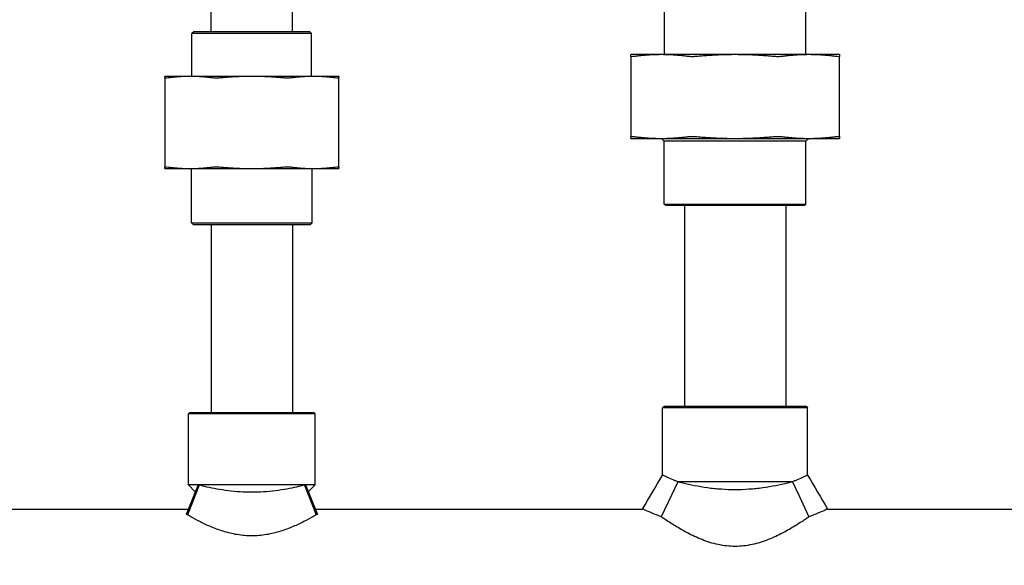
# Model space of a CAD drawing. Header units: inches. Extents: x 5 to 1128, y -85 to 748.
# Tile 24 of 256: x 141.1 to 151.29, y 199.86 to 205.5. Entities that reach past the tile are written whole.
import ezdxf

# ---------------------------------------------------------------- set-up
doc = ezdxf.new("R2010")
doc.units = ezdxf.units.IN
doc.header["$LTSCALE"] = 32
doc.header["$MEASUREMENT"] = 0
doc.layers.add('Dimension (ANSI)', color=7, linetype='Continuous', lineweight=25)
doc.layers.add('Visible (ANSI)', color=7, linetype='Continuous', lineweight=30)
doc.styles.add('Note Text (ANSI)', font='tahoma.ttf')
doc.dimstyles.new('SB Fraction-16 (ANSI)', dxfattribs={"dimscale": 32, "dimtxt": 0.125, "dimasz": 0.098425, "dimexe": 0.125, "dimexo": 0.0625, "dimgap": 0.031496, "dimtad": 0, "dimtih": 1, "dimtoh": 1, "dimdec": 4, "dimrnd": 1e-08, "dimzin": 0, "dimdsep": 46, "dimlunit": 5, "dimtxsty": 'Note Text (ANSI)', "dimcen": 0.09, "dimdle": 0.393701, "dimclrd": 256, "dimclre": 256, "dimclrt": 256, "dimadec": 0, "dimazin": 3, "dimtfac": 0.96, "dimtofl": 0, "dimtmove": 0, "dimatfit": 3, "dimfxl": 1, "dimfrac": 2, "dimtolj": 1, "dimtzin": 12, "dimlwd": -1, "dimlwe": -1, "dimarcsym": 0})

# ---------------------------------------------------------------- blocks, each defined once
blk = doc.blocks.new('*D16')
at = {"layer": 'Defpoints', "color": 0, "transparency": 16777216}
for p in [(170.807, 474.984), (79.917, 156.272), (130.87, 156.272)]:
    blk.add_point(p, dxfattribs=at)
at = {"layer": 'Dimension (ANSI)', "transparency": 16777216}
for p, q in [((168.807, 474.984), (75.917, 474.984)), ((79.917, 471.834), (79.917, 330.661)), ((79.917, 159.422), (79.917, 323.595)), ((128.87, 156.272), (75.917, 156.272))]:
    blk.add_line(p, q, dxfattribs=at)
for points in [[(79.392, 471.834), (80.442, 471.834), (79.917, 474.984)], [(79.392, 159.422), (80.442, 159.422), (79.917, 156.272)]]:
    blk.add_solid(points, dxfattribs=at)
at = {"layer": 'Dimension (ANSI)', "transparency": 16777216, "insert": (67.714, 329.653), "char_height": 4, "attachment_point": 1, "style": 'Note Text (ANSI)'}
blk.add_mtext('\\A1;318 11/16', dxfattribs=at)

msp = doc.modelspace()

# ---------------------------------------------------------------- linework, layer by layer
at = {"layer": 'Visible (ANSI)'}
for p, q in [((143.923, 205.37808), (143.923, 207.60958)), ((143.083, 205.37808), (143.083, 207.2462)), ((147.77175, 205.13908), (147.77175, 205.81245)), ((149.23425, 205.13908), (149.23425, 205.81245)), ((142.90509, 205.37808), (142.88425, 205.35724)), ((144.12175, 205.35724), (142.88425, 205.35724)), ((142.88425, 204.91408), (142.88425, 205.35724)), ((142.90509, 205.37808), (144.10092, 205.37808)), ((144.10092, 205.37808), (144.12175, 205.35724)), ((144.12175, 204.91408), (144.12175, 205.35724)), ((147.73933, 205.13908), (147.423, 205.13908)), ((147.423, 205.12028), (147.423, 204.29188)), ((148.503, 205.13908), (147.73933, 205.13908)), ((149.26668, 205.13908), (148.503, 205.13908)), ((149.583, 205.13908), (149.26668, 205.13908)), ((149.583, 204.29188), (149.583, 205.12028)), ((142.86661, 204.91408), (142.603, 204.91408)), ((142.603, 204.8992), (142.603, 203.97646)), ((143.503, 204.91408), (142.86661, 204.91408)), ((144.1394, 204.91408), (143.503, 204.91408)), ((144.403, 204.91408), (144.1394, 204.91408)), ((144.403, 203.97646), (144.403, 204.8992)), ((147.423, 204.27308), (147.73933, 204.27308)), ((147.73933, 204.27308), (148.503, 204.27308)), ((147.7705, 204.24308), (147.7405, 204.27308)), ((149.2355, 204.24308), (147.7705, 204.24308)), ((147.7705, 203.5937), (147.7705, 204.24308)), ((148.503, 204.27308), (149.26668, 204.27308)), ((149.2355, 204.24308), (149.2655, 204.27308)), ((149.2355, 203.5937), (149.2355, 204.24308)), ((149.26668, 204.27308), (149.583, 204.27308)), ((142.603, 203.96158), (142.86661, 203.96158)), ((142.86661, 203.96158), (143.503, 203.96158)), ((142.878, 203.39891), (142.878, 203.96158)), ((143.503, 203.96158), (144.1394, 203.96158)), ((144.128, 203.39891), (144.128, 203.96158)), ((144.1394, 203.96158), (144.403, 203.96158)), ((147.7705, 203.5937), (149.2355, 203.5937)), ((147.78613, 203.57808), (147.7705, 203.5937)), ((149.21988, 203.57808), (147.78613, 203.57808)), ((147.978, 203.57808), (147.978, 201.50308)), ((149.028, 203.57808), (149.028, 201.50308)), ((149.21988, 203.57808), (149.2355, 203.5937)), ((142.878, 203.39891), (144.128, 203.39891)), ((142.89884, 203.37808), (142.878, 203.39891)), ((144.10717, 203.37808), (142.89884, 203.37808)), ((143.083, 203.37808), (143.083, 201.44058)), ((143.923, 203.37808), (143.923, 201.44058)), ((144.10717, 203.37808), (144.128, 203.39891)), ((147.76863, 201.50308), (147.753, 201.48745)), ((149.253, 201.48745), (147.753, 201.48745)), ((147.753, 200.79188), (147.753, 201.48745)), ((147.76863, 201.50308), (149.23738, 201.50308)), ((149.23738, 201.50308), (149.253, 201.48745)), ((149.253, 200.79188), (149.253, 201.48745)), ((142.86238, 201.44058), (142.84675, 201.42495)), ((144.15925, 201.42495), (142.84675, 201.42495)), ((142.84675, 200.69058), (142.84675, 201.42495)), ((142.86238, 201.44058), (144.14363, 201.44058)), ((144.14363, 201.44058), (144.15925, 201.42495)), ((144.15925, 200.69058), (144.15925, 201.42495)), ((142.94769, 200.69058), (142.82495, 200.38545)), ((142.95897, 200.68761), (142.83639, 200.38139)), ((144.15925, 200.69058), (142.84675, 200.69058)), ((142.91873, 200.61859), (142.84675, 200.69058)), ((144.04704, 200.68761), (144.16962, 200.38139)), ((144.05832, 200.69058), (144.18105, 200.38545)), ((144.08727, 200.61859), (144.15925, 200.69058)), ((147.90986, 200.72183), (147.84503, 200.58449)), ((149.09614, 200.72183), (147.90986, 200.72183)), ((149.09614, 200.72183), (149.16097, 200.58449)), ((147.84503, 200.58449), (147.73909, 200.36005)), ((149.16097, 200.58449), (149.26692, 200.36005)), ((139.15888, 200.44058), (142.84713, 200.44058)), ((144.15888, 200.44058), (147.54594, 200.44058)), ((149.46007, 200.44058), (152.84713, 200.44058))]:
    msp.add_line(p, q, dxfattribs=at)
for points, weights in [([(147.423, 205.12028), (147.423, 205.13908), (147.423, 205.13908)], [1.06125151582, 1.04676875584, 1]), ([(147.73933, 205.13908), (147.60387, 205.13908), (147.45961, 205.12028)], [1, 1.04676875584, 1.06125151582]), ([(148.01904, 205.12028), (147.87478, 205.13908), (147.73933, 205.13908)], [1.06125151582, 1.04676875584, 1]), ([(148.503, 205.13908), (148.31144, 205.13908), (148.10743, 205.12028)], [1, 1.04676875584, 1.06125151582]), ([(148.89858, 205.12028), (148.69457, 205.13908), (148.503, 205.13908)], [1.06125151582, 1.04676875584, 1]), ([(149.26668, 205.13908), (149.13122, 205.13908), (148.98696, 205.12028)], [1, 1.04676875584, 1.06125151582]), ([(149.54639, 205.12028), (149.40213, 205.13908), (149.26668, 205.13908)], [1.06125151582, 1.04676875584, 1]), ([(149.583, 205.13908), (149.583, 205.13908), (149.583, 205.12028)], [1, 1.04676875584, 1.06125151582]), ([(142.603, 204.8992), (142.603, 204.91408), (142.603, 204.91408)], [1.06851824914, 1.04951712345, 1]), ([(142.86661, 204.91408), (142.75651, 204.91408), (142.63961, 204.8992)], [1, 1.04951712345, 1.06851824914]), ([(143.0936, 204.8992), (142.97671, 204.91408), (142.86661, 204.91408)], [1.06851824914, 1.04951712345, 1]), ([(143.503, 204.91408), (143.3473, 204.91408), (143.18199, 204.8992)], [1, 1.04951712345, 1.06851824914]), ([(143.82402, 204.8992), (143.65871, 204.91408), (143.503, 204.91408)], [1.06851824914, 1.04951712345, 1]), ([(144.1394, 204.91408), (144.0293, 204.91408), (143.91241, 204.8992)], [1, 1.04951712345, 1.06851824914]), ([(144.36639, 204.8992), (144.2495, 204.91408), (144.1394, 204.91408)], [1.06851824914, 1.04951712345, 1]), ([(144.403, 204.91408), (144.403, 204.91408), (144.403, 204.8992)], [1, 1.04951712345, 1.06851824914]), ([(147.423, 204.27308), (147.423, 204.27308), (147.423, 204.29188)], [1, 1.04676875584, 1.06125151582]), ([(147.45961, 204.29188), (147.60387, 204.27308), (147.73933, 204.27308)], [1.06125151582, 1.04676875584, 1]), ([(147.73933, 204.27308), (147.87478, 204.27308), (148.01904, 204.29188)], [1, 1.04676875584, 1.06125151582]), ([(148.10743, 204.29188), (148.31144, 204.27308), (148.503, 204.27308)], [1.06125151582, 1.04676875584, 1]), ([(148.503, 204.27308), (148.69457, 204.27308), (148.89858, 204.29188)], [1, 1.04676875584, 1.06125151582]), ([(148.98696, 204.29188), (149.13122, 204.27308), (149.26668, 204.27308)], [1.06125151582, 1.04676875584, 1]), ([(149.26668, 204.27308), (149.40213, 204.27308), (149.54639, 204.29188)], [1, 1.04676875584, 1.06125151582]), ([(149.583, 204.29188), (149.583, 204.27308), (149.583, 204.27308)], [1.06125151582, 1.04676875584, 1]), ([(142.603, 203.96158), (142.603, 203.96158), (142.603, 203.97646)], [1, 1.04951712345, 1.06851824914]), ([(142.63961, 203.97646), (142.75651, 203.96158), (142.86661, 203.96158)], [1.06851824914, 1.04951712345, 1]), ([(142.86661, 203.96158), (142.97671, 203.96158), (143.0936, 203.97646)], [1, 1.04951712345, 1.06851824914]), ([(143.18199, 203.97646), (143.3473, 203.96158), (143.503, 203.96158)], [1.06851824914, 1.04951712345, 1]), ([(143.503, 203.96158), (143.65871, 203.96158), (143.82402, 203.97646)], [1, 1.04951712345, 1.06851824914]), ([(143.91241, 203.97646), (144.0293, 203.96158), (144.1394, 203.96158)], [1.06851824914, 1.04951712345, 1]), ([(144.1394, 203.96158), (144.2495, 203.96158), (144.36639, 203.97646)], [1, 1.04951712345, 1.06851824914]), ([(144.403, 203.97646), (144.403, 203.96158), (144.403, 203.96158)], [1.06851824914, 1.04951712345, 1])]:
    msp.add_rational_spline(points, weights, degree=2, dxfattribs=at)
for points, knots in [([(147.45961, 205.12028), (147.44787, 205.11875), (147.43857, 205.11799), (147.42646, 205.11799), (147.423, 205.11875), (147.423, 205.12028)], [0.405588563, 0.405588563, 0.405588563, 0.405588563, 0.526133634, 0.526133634, 0.646678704, 0.646678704, 0.646678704, 0.646678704]), ([(148.10743, 205.12028), (148.09082, 205.11875), (148.07421, 205.11799), (148.04498, 205.11799), (148.03078, 205.11875), (148.01904, 205.12028)], [0.405588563, 0.405588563, 0.405588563, 0.405588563, 0.526133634, 0.526133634, 0.646678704, 0.646678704, 0.646678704, 0.646678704]), ([(148.98696, 205.12028), (148.97522, 205.11875), (148.96103, 205.11799), (148.9318, 205.11799), (148.91518, 205.11875), (148.89858, 205.12028)], [0.405588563, 0.405588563, 0.405588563, 0.405588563, 0.526133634, 0.526133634, 0.646678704, 0.646678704, 0.646678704, 0.646678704]), ([(149.583, 205.12028), (149.583, 205.11875), (149.57954, 205.11799), (149.56743, 205.11799), (149.55813, 205.11875), (149.54639, 205.12028)], [1.30162193, 1.30162193, 1.30162193, 1.30162193, 1.422167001, 1.422167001, 1.542712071, 1.542712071, 1.542712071, 1.542712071]), ([(142.63961, 204.8992), (142.62788, 204.8977), (142.61858, 204.89697), (142.60646, 204.89697), (142.603, 204.8977), (142.603, 204.8992)], [0.414702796, 0.414702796, 0.414702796, 0.414702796, 0.535378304, 0.535378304, 0.656053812, 0.656053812, 0.656053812, 0.656053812]), ([(143.18199, 204.8992), (143.16539, 204.8977), (143.14878, 204.89697), (143.11952, 204.89697), (143.10534, 204.8977), (143.0936, 204.8992)], [0.414702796, 0.414702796, 0.414702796, 0.414702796, 0.535378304, 0.535378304, 0.656053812, 0.656053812, 0.656053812, 0.656053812]), ([(143.91241, 204.8992), (143.90067, 204.8977), (143.88648, 204.89697), (143.85722, 204.89697), (143.84062, 204.8977), (143.82402, 204.8992)], [1.292675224, 1.292675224, 1.292675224, 1.292675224, 1.413350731, 1.413350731, 1.534026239, 1.534026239, 1.534026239, 1.534026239]), ([(144.403, 204.8992), (144.403, 204.8977), (144.39955, 204.89697), (144.38743, 204.89697), (144.37813, 204.8977), (144.36639, 204.8992)], [0.414702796, 0.414702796, 0.414702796, 0.414702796, 0.535378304, 0.535378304, 0.656053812, 0.656053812, 0.656053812, 0.656053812]), ([(147.423, 204.29188), (147.423, 204.29341), (147.42646, 204.29416), (147.43857, 204.29416), (147.44787, 204.29341), (147.45961, 204.29188)], [1.30162193, 1.30162193, 1.30162193, 1.30162193, 1.422167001, 1.422167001, 1.542712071, 1.542712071, 1.542712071, 1.542712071]), ([(148.01904, 204.29188), (148.03078, 204.29341), (148.04498, 204.29416), (148.07421, 204.29416), (148.09082, 204.29341), (148.10743, 204.29188)], [1.30162193, 1.30162193, 1.30162193, 1.30162193, 1.422167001, 1.422167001, 1.542712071, 1.542712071, 1.542712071, 1.542712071]), ([(148.89858, 204.29188), (148.91518, 204.29341), (148.9318, 204.29416), (148.96103, 204.29416), (148.97522, 204.29341), (148.98696, 204.29188)], [1.30162193, 1.30162193, 1.30162193, 1.30162193, 1.422167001, 1.422167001, 1.542712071, 1.542712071, 1.542712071, 1.542712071]), ([(149.54639, 204.29188), (149.55813, 204.29341), (149.56743, 204.29416), (149.57954, 204.29416), (149.583, 204.29341), (149.583, 204.29188)], [0.405588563, 0.405588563, 0.405588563, 0.405588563, 0.526133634, 0.526133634, 0.646678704, 0.646678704, 0.646678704, 0.646678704]), ([(142.603, 203.97646), (142.603, 203.97795), (142.60646, 203.97869), (142.61858, 203.97869), (142.62788, 203.97795), (142.63961, 203.97646)], [1.292675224, 1.292675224, 1.292675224, 1.292675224, 1.413350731, 1.413350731, 1.534026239, 1.534026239, 1.534026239, 1.534026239]), ([(143.0936, 203.97646), (143.10534, 203.97795), (143.11952, 203.97869), (143.14878, 203.97869), (143.16539, 203.97795), (143.18199, 203.97646)], [1.292675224, 1.292675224, 1.292675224, 1.292675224, 1.413350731, 1.413350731, 1.534026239, 1.534026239, 1.534026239, 1.534026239]), ([(143.82402, 203.97646), (143.84062, 203.97795), (143.85722, 203.97869), (143.88648, 203.97869), (143.90067, 203.97795), (143.91241, 203.97646)], [0.414702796, 0.414702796, 0.414702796, 0.414702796, 0.535378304, 0.535378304, 0.656053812, 0.656053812, 0.656053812, 0.656053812]), ([(144.36639, 203.97646), (144.37813, 203.97795), (144.38743, 203.97869), (144.39955, 203.97869), (144.403, 203.97795), (144.403, 203.97646)], [1.292675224, 1.292675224, 1.292675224, 1.292675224, 1.413350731, 1.413350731, 1.534026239, 1.534026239, 1.534026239, 1.534026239]), ([(147.90986, 200.72183), (147.90007, 200.72578), (147.89062, 200.72968), (147.85415, 200.74499), (147.83029, 200.75563), (147.79176, 200.77327), (147.77705, 200.78028), (147.75767, 200.78958), (147.753, 200.79188), (147.753, 200.79188)], [1.7089106, 1.7089106, 1.7089106, 1.7089106, 1.82990272, 1.82990272, 2.19517239, 2.19517239, 2.56044206, 2.56044206, 2.92571172, 2.92571172, 2.92571172, 2.92571172]), ([(149.253, 200.79188), (149.253, 200.79188), (149.24833, 200.78958), (149.22895, 200.78028), (149.21425, 200.77327), (149.17571, 200.75563), (149.15185, 200.74499), (149.11539, 200.72968), (149.10593, 200.72578), (149.09614, 200.72183)], [8.77713517, 8.77713517, 8.77713517, 8.77713517, 9.14240484, 9.14240484, 9.50767451, 9.50767451, 9.87294418, 9.87294418, 9.9939363, 9.9939363, 9.9939363, 9.9939363]), ([(144.04704, 200.68761), (144.02194, 200.68107), (143.99485, 200.67442), (143.9044, 200.65393), (143.82869, 200.63952), (143.66764, 200.61949), (143.58227, 200.61415), (143.42374, 200.61415), (143.33837, 200.61949), (143.17732, 200.63952), (143.1016, 200.65393), (143.01115, 200.67442), (142.98407, 200.68107), (142.95897, 200.68761)], [3.47552048, 3.47552048, 3.47552048, 3.47552048, 3.74398663, 3.74398663, 4.34797725, 4.34797725, 4.95196787, 4.95196787, 5.5559585, 5.5559585, 6.15994912, 6.15994912, 6.42841527, 6.42841527, 6.42841527, 6.42841527]), ([(149.09614, 200.72183), (149.07921, 200.7173), (149.06182, 200.71282), (148.97077, 200.69034), (148.88234, 200.67194), (148.74153, 200.65274), (148.69325, 200.64771), (148.59705, 200.64108), (148.54912, 200.63949), (148.45688, 200.63949), (148.40896, 200.64108), (148.31275, 200.64771), (148.26447, 200.65274), (148.12367, 200.67194), (148.03523, 200.69034), (147.94419, 200.71282), (147.92679, 200.7173), (147.90986, 200.72183)], [4.2072462, 4.2072462, 4.2072462, 4.2072462, 4.37588663, 4.37588663, 5.07872267, 5.07872267, 5.43014068, 5.43014068, 5.7815587, 5.7815587, 6.13297672, 6.13297672, 6.48439473, 6.48439473, 7.18723077, 7.18723077, 7.3558712, 7.3558712, 7.3558712, 7.3558712]), ([(144.16962, 200.38139), (144.15852, 200.37484), (144.1466, 200.3679), (144.10625, 200.34491), (144.07508, 200.32788), (144.00899, 200.2942), (143.97155, 200.27626), (143.88985, 200.24151), (143.84558, 200.22473), (143.75243, 200.19593), (143.70346, 200.18393), (143.6037, 200.16765), (143.5529, 200.16342), (143.503, 200.16342), (143.4531, 200.16342), (143.4023, 200.16765), (143.30255, 200.18393), (143.25357, 200.19593), (143.16043, 200.22473), (143.11616, 200.24151), (143.03445, 200.27626), (142.99702, 200.2942), (142.93093, 200.32788), (142.89976, 200.34491), (142.8594, 200.3679), (142.84748, 200.37484), (142.83639, 200.38139)], [-2.06931275, -2.06931275, -2.06931275, -2.06931275, -1.89775581, -1.89775581, -1.52096116, -1.52096116, -1.14072087, -1.14072087, -0.76048058, -0.76048058, -0.38024029, -0.38024029, 0, 0, 0, 0.38024029, 0.38024029, 0.76048058, 0.76048058, 1.14072087, 1.14072087, 1.52096116, 1.52096116, 1.89775581, 1.89775581, 2.06931275, 2.06931275, 2.06931275, 2.06931275]), ([(147.73909, 200.36005), (147.70459, 200.37334), (147.67315, 200.38608), (147.61478, 200.41038), (147.58948, 200.42137), (147.55506, 200.43647), (147.54594, 200.44058), (147.54594, 200.44058)], [8.68500185, 8.68500185, 8.68500185, 8.68500185, 9.05308502, 9.05308502, 9.48390213, 9.48390213, 9.91471924, 9.91471924, 9.91471924, 9.91471924]), ([(149.46007, 200.44058), (149.46007, 200.44058), (149.45094, 200.43647), (149.41652, 200.42137), (149.39123, 200.41038), (149.33286, 200.38608), (149.30141, 200.37334), (149.26692, 200.36005)], [3.30490641, 3.30490641, 3.30490641, 3.30490641, 3.73572353, 3.73572353, 4.16654064, 4.16654064, 4.53462381, 4.53462381, 4.53462381, 4.53462381]), ([(149.26692, 200.36005), (149.25457, 200.35153), (149.24137, 200.34253), (149.19569, 200.3119), (149.16014, 200.28883), (149.08475, 200.2427), (149.04194, 200.21781), (148.94865, 200.16897), (148.89817, 200.14504), (148.79174, 200.10326), (148.73568, 200.08543), (148.62065, 200.06086), (148.56165, 200.05422), (148.503, 200.05422), (148.44435, 200.05422), (148.38536, 200.06086), (148.27032, 200.08543), (148.21426, 200.10326), (148.10783, 200.14504), (148.05735, 200.16897), (147.96407, 200.21781), (147.92126, 200.2427), (147.84586, 200.28883), (147.81031, 200.3119), (147.76463, 200.34253), (147.75143, 200.35153), (147.73909, 200.36005)], [-2.41800993, -2.41800993, -2.41800993, -2.41800993, -2.22600734, -2.22600734, -1.78766504, -1.78766504, -1.34074878, -1.34074878, -0.89383252, -0.89383252, -0.44691626, -0.44691626, 0, 0, 0, 0.44691626, 0.44691626, 0.89383252, 0.89383252, 1.34074878, 1.34074878, 1.78766504, 1.78766504, 2.22600734, 2.22600734, 2.41800992, 2.41800992, 2.41800992, 2.41800992])]:
    msp.add_open_spline(points, degree=3, knots=knots, dxfattribs=at)
for points in [[(147.54594, 200.44058), (147.61491, 200.5577), (147.68403, 200.67475), (147.753, 200.79188)], [(149.253, 200.79188), (149.32197, 200.67475), (149.39109, 200.5577), (149.46007, 200.44058)], [(142.95897, 200.68761), (142.95516, 200.6886), (142.9514, 200.68959), (142.94769, 200.69058)], [(144.05832, 200.69058), (144.0546, 200.68959), (144.05084, 200.6886), (144.04704, 200.68761)], [(142.83639, 200.38139), (142.83252, 200.38276), (142.82871, 200.38411), (142.82495, 200.38545)], [(144.18105, 200.38545), (144.17729, 200.38411), (144.17348, 200.38276), (144.16962, 200.38139)]]:
    msp.add_open_spline(points, degree=3, dxfattribs=at)

# ---------------------------------------------------------------- dimensions: what is measured, and where the dimension line sits
at = {"layer": 'Dimension (ANSI)'}
dim = msp.add_linear_dim(base=(79.91701, 156.27197), p1=(170.80726, 474.98367), p2=(130.86976, 156.27197), angle=270, dimstyle='SB Fraction-16 (ANSI)', override={"dimgap": 0.031496, "dimdec": 4, "dimtol": 0, "dimlim": 0, "dimtp": 0, "dimtm": 0, "dimtdec": 2, "dimatfit": 1}, dxfattribs=at)
dim.commit()
dim.dimension.update_dxf_attribs({"geometry": '*D16', "text_midpoint": (79.91701, 327.12782), "dimtype": 160})

doc.saveas('drawing.dxf')
